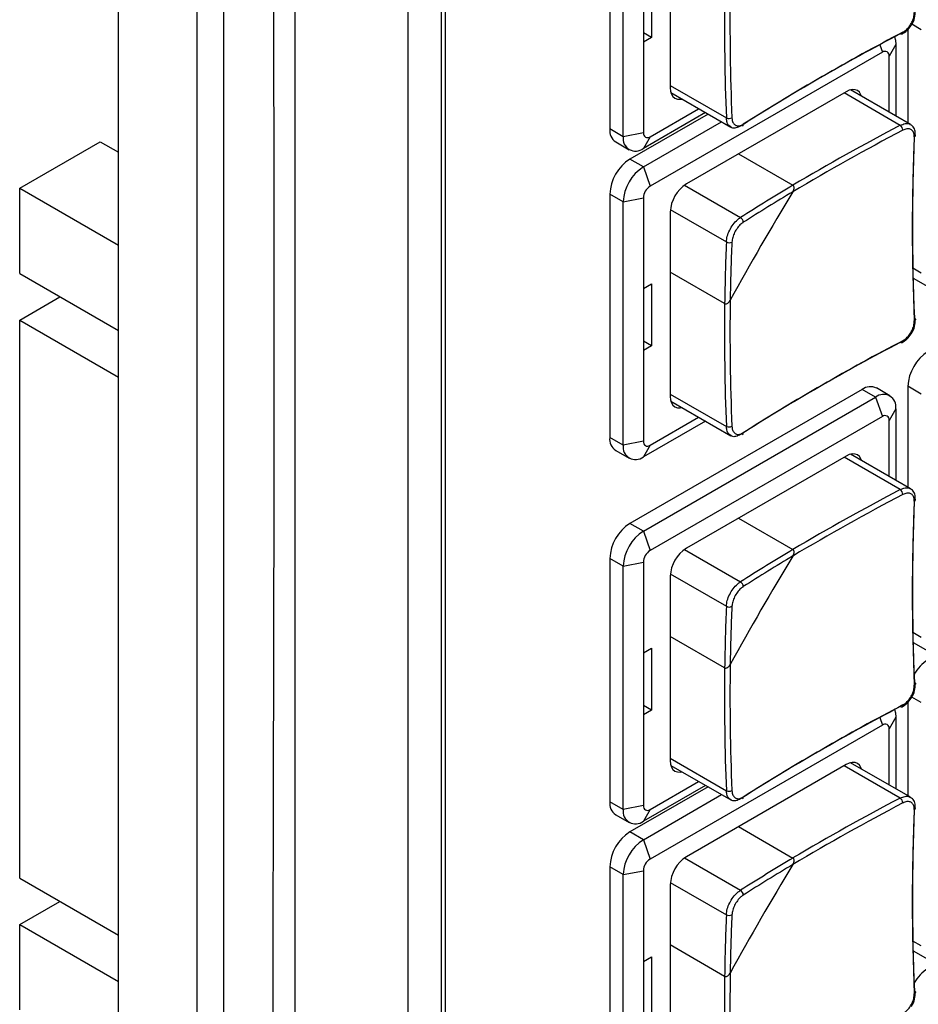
# Model space of a CAD drawing. Header units: millimetres. Extents: x 7146 to 9108, y -1574 to -663.
# Tile 255 of 256: x 8591 to 8639, y -1273 to -1221. Entities that reach past the tile are written whole.
import ezdxf

# ---------------------------------------------------------------- set-up
doc = ezdxf.new("R2010")
doc.units = ezdxf.units.MM
doc.header["$LTSCALE"] = 3

msp = doc.modelspace()

# ---------------------------------------------------------------- linework, layer by layer
at = {"linetype": 'Continuous', "lineweight": 30}
for p, q in [((8596.424, -1300.625), (8596.424, -1185.329)), ((8600.561, -1189.512), (8600.561, -1414.877)), ((8601.975, -1415.693), (8601.975, -1190.328)), ((8611.662, -1195.921), (8611.662, -1408.222)), ((8613.43, -1197.934), (8613.43, -1404.169)), ((8613.634, -1198.051), (8613.634, -1401.367)), ((8622.304, -1214.152), (8622.304, -1226.972)), ((8623.012, -1227.38), (8623.012, -1214.561)), ((8625.486, -1215.092), (8625.486, -1224.808)), ((8624.072, -1219.133), (8624.072, -1222.399)), ((8624.496, -1218.888), (8624.496, -1222.155)), ((8624.496, -1222.155), (8624.072, -1221.91)), ((8638.002, -1221.728), (8638.002, -1226.659)), ((8638.709, -1221.748), (8638.208, -1221.458)), ((8624.496, -1222.155), (8624.072, -1222.399)), ((8624.072, -1222.399), (8624.072, -1227.176)), ((8636.659, -1222.931), (8624.426, -1229.993)), ((8636.522, -1222.536), (8636.659, -1222.931)), ((8637.366, -1222.523), (8637.012, -1223.136)), ((8637.366, -1222.523), (8637.366, -1226.291)), ((8637.012, -1226.087), (8637.012, -1223.136)), ((8625.486, -1224.686), (8628.444, -1226.393)), ((8634.749, -1225.013), (8626.335, -1229.871)), ((8638.137, -1226.737), (8634.984, -1224.916)), ((8625.519, -1225.06), (8628.673, -1226.881)), ((8637.601, -1226.782), (8634.643, -1225.075)), ((8624.426, -1227.38), (8626.982, -1225.905)), ((8627.477, -1226.19), (8623.365, -1228.564)), ((8627.336, -1226.109), (8624.072, -1227.993)), ((8624.072, -1228.973), (8628.184, -1226.599)), ((8623.012, -1227.38), (8622.304, -1226.972)), ((8624.072, -1227.176), (8623.012, -1227.38)), ((8624.426, -1227.38), (8624.072, -1227.993)), ((8591.227, -1230.097), (8595.47, -1227.648)), ((8595.47, -1227.648), (8596.424, -1228.199)), ((8622.615, -1227.659), (8623.322, -1228.067)), ((8624.072, -1228.973), (8623.365, -1228.564)), ((8629.086, -1228.283), (8631.952, -1229.937)), ((8624.072, -1228.973), (8624.426, -1229.993)), ((8591.227, -1230.097), (8596.424, -1233.097)), ((8591.227, -1234.588), (8591.227, -1230.097)), ((8626.235, -1229.936), (8629.186, -1231.64)), ((8623.012, -1230.81), (8622.304, -1230.402)), ((8622.304, -1230.402), (8622.304, -1243.221)), ((8623.012, -1230.81), (8624.072, -1230.606)), ((8624.072, -1230.606), (8624.072, -1235.382)), ((8623.012, -1243.629), (8623.012, -1230.81)), ((8625.492, -1231.222), (8628.444, -1232.926)), ((8625.486, -1231.341), (8625.486, -1241.058)), ((8638.709, -1234.567), (8638.264, -1234.31)), ((8591.227, -1234.588), (8596.424, -1237.588)), ((8628.352, -1236.172), (8625.486, -1234.517)), ((8638.313, -1234.846), (8639.02, -1235.254)), ((8624.072, -1235.382), (8624.496, -1235.137)), ((8624.072, -1235.382), (8624.072, -1238.649)), ((8624.496, -1235.137), (8624.496, -1238.404)), ((8591.227, -1237.038), (8593.349, -1235.813)), ((8591.227, -1266.433), (8591.227, -1237.038)), ((8591.227, -1237.038), (8596.424, -1240.038)), ((8624.496, -1238.404), (8624.072, -1238.159)), ((8624.496, -1238.404), (8624.072, -1238.649)), ((8624.072, -1238.649), (8624.072, -1243.425)), ((8638.709, -1240.936), (8638.002, -1240.528)), ((8638.002, -1240.528), (8638.002, -1245.847)), ((8635.598, -1240.691), (8623.365, -1247.753)), ((8624.072, -1248.161), (8636.305, -1241.099)), ((8625.486, -1240.935), (8628.444, -1242.642)), ((8636.305, -1241.099), (8635.598, -1240.691)), ((8636.305, -1241.099), (8636.659, -1242.12)), ((8637.055, -1241.025), (8636.348, -1240.617)), ((8625.519, -1241.309), (8628.673, -1243.13)), ((8636.659, -1242.12), (8624.426, -1249.182)), ((8624.426, -1243.63), (8626.982, -1242.154)), ((8637.366, -1241.712), (8637.012, -1242.324)), ((8637.366, -1241.712), (8637.366, -1245.48)), ((8627.336, -1242.358), (8624.072, -1244.242)), ((8637.012, -1245.276), (8637.012, -1242.324)), ((8623.012, -1243.629), (8622.304, -1243.221)), ((8624.072, -1243.425), (8623.012, -1243.629)), ((8624.426, -1243.63), (8624.072, -1244.242)), ((8622.615, -1243.908), (8623.322, -1244.316)), ((8634.749, -1244.202), (8626.335, -1249.06)), ((8638.137, -1245.925), (8634.984, -1244.105)), ((8637.601, -1245.971), (8634.643, -1244.263)), ((8624.072, -1248.161), (8623.365, -1247.753)), ((8629.086, -1247.472), (8631.952, -1249.126)), ((8624.072, -1248.161), (8624.426, -1249.182)), ((8626.235, -1249.124), (8629.186, -1250.828)), ((8623.012, -1249.998), (8622.304, -1249.59)), ((8622.304, -1249.59), (8622.304, -1262.41)), ((8623.012, -1249.998), (8624.072, -1249.794)), ((8624.072, -1249.794), (8624.072, -1254.571)), ((8623.012, -1262.818), (8623.012, -1249.998)), ((8625.492, -1250.41), (8628.444, -1252.114)), ((8625.486, -1250.529), (8625.486, -1260.246)), ((8638.709, -1253.756), (8638.264, -1253.499)), ((8628.352, -1255.361), (8625.486, -1253.706)), ((8638.313, -1254.035), (8639.02, -1254.443)), ((8624.072, -1254.571), (8624.496, -1254.326)), ((8624.072, -1254.571), (8624.072, -1257.837)), ((8624.496, -1254.326), (8624.496, -1257.592)), ((8638.002, -1257.166), (8638.002, -1262.096)), ((8638.709, -1257.186), (8638.208, -1256.896)), ((8624.496, -1257.592), (8624.072, -1257.347)), ((8624.496, -1257.592), (8624.072, -1257.837)), ((8624.072, -1257.837), (8624.072, -1262.614)), ((8636.522, -1257.974), (8636.659, -1258.369)), ((8637.366, -1257.961), (8637.012, -1258.573)), ((8637.366, -1257.961), (8637.366, -1261.729)), ((8636.659, -1258.369), (8624.426, -1265.431)), ((8637.012, -1261.525), (8637.012, -1258.573)), ((8625.486, -1260.124), (8628.444, -1261.831)), ((8625.519, -1260.498), (8628.673, -1262.319)), ((8634.749, -1260.451), (8626.335, -1265.309)), ((8637.601, -1262.22), (8634.643, -1260.512)), ((8638.137, -1262.175), (8634.984, -1260.354)), ((8624.426, -1262.818), (8626.982, -1261.342)), ((8627.477, -1261.628), (8623.365, -1264.002)), ((8627.336, -1261.547), (8624.072, -1263.431)), ((8624.072, -1264.411), (8628.184, -1262.037)), ((8623.012, -1262.818), (8622.304, -1262.41)), ((8624.072, -1262.614), (8623.012, -1262.818)), ((8624.426, -1262.818), (8624.072, -1263.431)), ((8622.615, -1263.097), (8623.322, -1263.505)), ((8629.086, -1263.721), (8631.952, -1265.375)), ((8624.072, -1264.411), (8623.365, -1264.002)), ((8624.072, -1264.411), (8624.426, -1265.431)), ((8626.235, -1265.374), (8629.186, -1267.077)), ((8623.012, -1266.248), (8622.304, -1265.839)), ((8622.304, -1265.839), (8622.304, -1278.659)), ((8591.227, -1266.433), (8596.424, -1269.434)), ((8623.012, -1266.248), (8624.072, -1266.044)), ((8623.012, -1279.067), (8623.012, -1266.248)), ((8624.072, -1266.044), (8624.072, -1270.82)), ((8625.486, -1266.779), (8625.486, -1276.495)), ((8625.492, -1266.66), (8628.444, -1268.363)), ((8591.227, -1268.883), (8593.349, -1267.658)), ((8591.227, -1273.374), (8591.227, -1268.883)), ((8591.227, -1268.883), (8596.424, -1271.883)), ((8628.352, -1271.61), (8625.486, -1269.955)), ((8638.709, -1270.005), (8638.264, -1269.748)), ((8624.072, -1270.82), (8624.496, -1270.575)), ((8624.496, -1270.575), (8624.496, -1273.842)), ((8638.313, -1270.284), (8639.02, -1270.692)), ((8624.072, -1270.82), (8624.072, -1274.086))]:
    msp.add_line(p, q, dxfattribs=at)
at = {"linetype": 'Continuous', "lineweight": 30, "flags": 128}
for points in [[(8605.717, -1192.489), (8605.717, -1192.489), (8605.717, -1194.122), (8605.717, -1200.655), (8605.717, -1226.785), (8605.716, -1331.304), (8605.716, -1369.843), (8605.717, -1407.687), (8605.717, -1416.542), (8605.717, -1416.542)], [(8637.735, -1221.877), (8637.734, -1221.91), (8637.727, -1221.938), (8637.715, -1221.96), (8637.699, -1221.975), (8637.678, -1221.984), (8637.654, -1221.985), (8637.628, -1221.978), (8637.601, -1221.964)], [(8637.295, -1222.125), (8637.345, -1222.296), (8637.366, -1222.523)], [(8625.486, -1224.808), (8625.503, -1224.99), (8625.551, -1225.146), (8625.629, -1225.27), (8625.735, -1225.358), (8625.863, -1225.405), (8626.01, -1225.411), (8626.1, -1225.396)], [(8635.565, -1225.252), (8635.533, -1225.166), (8635.455, -1225.042), (8635.349, -1224.954), (8635.221, -1224.906), (8635.074, -1224.9), (8634.915, -1224.937), (8634.749, -1225.013)], [(8638.343, -1236.928), (8638.369, -1236.944), (8638.388, -1236.963), (8638.399, -1236.984), (8638.402, -1237.007), (8638.397, -1237.029), (8638.383, -1237.05), (8638.363, -1237.07), (8638.335, -1237.087)], [(8637.735, -1238.127), (8637.734, -1238.159), (8637.727, -1238.187), (8637.715, -1238.209), (8637.699, -1238.225), (8637.678, -1238.233), (8637.654, -1238.234), (8637.628, -1238.227), (8637.601, -1238.214)], [(8625.486, -1241.058), (8625.503, -1241.239), (8625.551, -1241.395), (8625.629, -1241.519), (8625.735, -1241.607), (8625.863, -1241.655), (8626.01, -1241.66), (8626.1, -1241.645)], [(8635.565, -1244.44), (8635.533, -1244.354), (8635.455, -1244.23), (8635.349, -1244.143), (8635.221, -1244.095), (8635.074, -1244.089), (8634.915, -1244.125), (8634.749, -1244.202)], [(8638.343, -1256.116), (8638.369, -1256.133), (8638.388, -1256.152), (8638.399, -1256.173), (8638.402, -1256.195), (8638.397, -1256.218), (8638.383, -1256.239), (8638.363, -1256.259), (8638.335, -1256.276)], [(8637.29, -1257.55), (8637.345, -1257.734), (8637.366, -1257.961)], [(8637.735, -1257.315), (8637.734, -1257.348), (8637.727, -1257.375), (8637.715, -1257.398), (8637.699, -1257.413), (8637.678, -1257.422), (8637.654, -1257.423), (8637.628, -1257.416), (8637.601, -1257.402)], [(8625.486, -1260.246), (8625.503, -1260.428), (8625.551, -1260.584), (8625.629, -1260.708), (8625.735, -1260.796), (8625.863, -1260.843), (8626.01, -1260.849), (8626.1, -1260.833)], [(8635.565, -1260.689), (8635.533, -1260.604), (8635.455, -1260.479), (8635.349, -1260.392), (8635.221, -1260.344), (8635.074, -1260.338), (8634.915, -1260.374), (8634.749, -1260.451)], [(8638.343, -1272.365), (8638.369, -1272.382), (8638.388, -1272.401), (8638.399, -1272.422), (8638.402, -1272.444), (8638.397, -1272.467), (8638.383, -1272.488), (8638.363, -1272.508), (8638.335, -1272.525)]]:
    msp.add_lwpolyline(points, dxfattribs=at)
at = {"linetype": 'Continuous', "lineweight": 30}
for centre, radius, start, end in [((8746.857, -1221.48), 118.224, 179.15997, 182.37547), ((8746.912, -1221.481), 118.57, 179.24686, 182.37424), ((8691.234, -1324.252), 115.511, 117.59084, 122.40378), ((8691.171, -1324.478), 115.667, 117.59017, 122.40445), ((8636.797, -1223.101), 0.218, 350.7854, 129.2038), ((8628.577, -1226.104), 0.318, 245.3538, 299.6371), ((8623.018, -1227.063), 0.719, 172.7452, 235.9429), ((8629.235, -1226.745), 0.101, 305.6926, 10.4268), ((8692.544, -1331.782), 118.216, 117.62186, 120.83733), ((8692.572, -1331.829), 118.562, 117.62308, 120.75044), ((8637.417, -1227.042), 0.318, 0.3578, 54.6518), ((8623.658, -1227.485), 0.655, 170.786, 309.2035), ((8624.288, -1227.211), 0.218, 170.7847, 309.2053), ((8753.753, -1232.237), 115.52, 177.59353, 182.40647), ((8753.917, -1232.069), 115.676, 177.59286, 182.40714), ((8638.295, -1227.286), 0.108, 291.9282, 350.6318), ((8624.607, -1230.506), 2.305, 122.6055, 177.3945), ((8625.314, -1230.915), 2.305, 122.6055, 177.3945), ((8624.84, -1230.641), 0.768, 122.6049, 177.3951), ((8627.329, -1231.425), 1.844, 122.6056, 177.3945), ((8688.271, -1324.535), 110.093, 120.76752, 122.4576), ((8760.249, -1308.166), 150.093, 148.73979, 151.26021), ((8688.268, -1324.549), 109.814, 120.85649, 122.45763), ((8629.042, -1231.894), 0.292, 0.8356, 60.4124), ((8738.446, -1237.652), 110.103, 177.53972, 179.2298), ((8628.592, -1232.674), 0.292, 239.5936, 299.1585), ((8738.457, -1237.643), 109.824, 177.5397, 179.14082), ((8746.912, -1237.73), 118.57, 179.24686, 182.37425), ((8746.857, -1237.73), 118.224, 179.15997, 182.37547), ((8691.171, -1340.727), 115.667, 117.59017, 122.40445), ((8691.234, -1340.501), 115.511, 117.59084, 122.40378), ((8640.305, -1240.633), 2.305, 122.6055, 177.3945), ((8636.037, -1241.305), 0.754, 65.693, 125.6181), ((8636.719, -1241.607), 0.655, 350.786, 129.2037), ((8636.797, -1242.289), 0.218, 350.7857, 129.205), ((8628.577, -1242.353), 0.318, 245.3536, 299.6362), ((8629.233, -1242.994), 0.103, 306.4415, 9.6803), ((8622.995, -1243.322), 0.698, 171.6611, 237.027), ((8623.658, -1243.734), 0.655, 170.7858, 309.2035), ((8624.288, -1243.46), 0.218, 170.7844, 309.2049), ((8692.544, -1350.971), 118.216, 117.62186, 120.83733), ((8692.572, -1351.018), 118.562, 117.62308, 120.75044), ((8637.417, -1246.23), 0.318, 0.3588, 54.6503), ((8753.753, -1251.425), 115.52, 177.59353, 182.40647), ((8753.917, -1251.258), 115.676, 177.59286, 182.40714), ((8638.295, -1246.474), 0.108, 291.9309, 350.6332), ((8624.607, -1249.695), 2.305, 122.6053, 177.3945), ((8625.314, -1250.103), 2.305, 122.6053, 177.3945), ((8624.84, -1249.829), 0.768, 122.6044, 177.3952), ((8627.329, -1250.613), 1.844, 122.6056, 177.3944), ((8688.271, -1343.724), 110.093, 120.76752, 122.4576), ((8760.249, -1327.355), 150.093, 148.73979, 151.26021), ((8688.268, -1343.737), 109.814, 120.85649, 122.45763), ((8629.042, -1251.082), 0.292, 0.8366, 60.4108), ((8738.446, -1256.841), 110.103, 177.53972, 179.2298), ((8628.592, -1251.862), 0.292, 239.5941, 299.1567), ((8738.456, -1256.832), 109.823, 177.53969, 179.14083), ((8640.203, -1256.77), 2.156, 121.9295, 150.4676), ((8746.912, -1256.919), 118.57, 179.24686, 182.37425), ((8746.857, -1256.918), 118.224, 179.15998, 182.37546), ((8691.171, -1359.916), 115.667, 117.59017, 122.40445), ((8691.234, -1359.69), 115.511, 117.59084, 122.40378), ((8636.797, -1258.538), 0.218, 350.7865, 129.2027), ((8628.577, -1261.542), 0.318, 245.3556, 299.6342), ((8629.235, -1262.183), 0.101, 305.6932, 10.4262), ((8692.572, -1367.267), 118.562, 117.62308, 120.75044), ((8637.417, -1262.48), 0.318, 0.3583, 54.6508), ((8623.018, -1262.501), 0.719, 172.7451, 235.943), ((8623.658, -1262.923), 0.655, 170.786, 309.2037), ((8624.288, -1262.649), 0.218, 170.7859, 309.2034), ((8692.544, -1367.22), 118.216, 117.62186, 120.83733), ((8753.753, -1267.675), 115.52, 177.59353, 182.40647), ((8753.917, -1267.507), 115.676, 177.59286, 182.40714), ((8638.295, -1262.723), 0.108, 291.9247, 350.6352), ((8624.607, -1265.944), 2.305, 122.6053, 177.3945), ((8625.314, -1266.352), 2.305, 122.6053, 177.3945), ((8624.84, -1266.078), 0.768, 122.6055, 177.3945), ((8627.329, -1266.862), 1.844, 122.6054, 177.3946), ((8688.271, -1359.973), 110.093, 120.76752, 122.4576), ((8760.249, -1343.604), 150.093, 148.73979, 151.26021), ((8688.268, -1359.987), 109.814, 120.85649, 122.45763), ((8629.042, -1267.332), 0.292, 0.8361, 60.4113), ((8738.446, -1273.09), 110.104, 177.53972, 179.22979), ((8628.592, -1268.111), 0.292, 239.5945, 299.1587), ((8738.457, -1273.081), 109.824, 177.5397, 179.14083), ((8640.203, -1273.019), 2.156, 121.9301, 150.4675), ((8746.913, -1273.168), 118.571, 179.24686, 182.37424), ((8746.857, -1273.167), 118.224, 179.15997, 182.37547)]:
    msp.add_arc(centre, radius, start, end, dxfattribs=at)
for points, knots in [([(8604.556, -1417.083), (8604.592, -1416.311), (8604.663, -1414.765), (8604.554, -1411.535), (8604.685, -1399.489), (8604.44, -1349.085), (8604.53, -1286.055), (8604.675, -1228.36), (8604.531, -1207.971), (8604.665, -1200.646), (8604.828, -1196.293), (8604.646, -1193.241), (8604.556, -1191.717)], [0, 0, 0, 0, 0.010538, 0.021101, 0.042213, 0.171827, 0.690284, 0.88183, 0.940899, 0.960618, 0.980336, 1, 1, 1, 1]), ([(8637.735, -1221.877), (8637.782, -1221.849), (8637.899, -1221.779), (8638.072, -1221.601), (8638.225, -1221.357), (8638.324, -1221.088), (8638.332, -1220.921), (8638.335, -1220.838)], [0, 0, 0, 0, 0.1426501, 0.3567639, 0.5709948, 0.7855031, 1, 1, 1, 1]), ([(8638.176, -1221.51), (8638.183, -1221.501), (8638.273, -1221.391), (8638.375, -1221.115), (8638.392, -1220.873), (8638.401, -1220.752)], [0, 0, 0, 0, 0.040051, 0.520047, 1, 1, 1, 1]), ([(8637.693, -1221.973), (8637.783, -1221.919), (8637.968, -1221.808), (8638.106, -1221.611), (8638.176, -1221.51)], [0, 0, 0, 0, 0.486111, 1, 1, 1, 1]), ([(8628.679, -1226.869), (8628.64, -1226.846), (8628.542, -1226.789), (8628.465, -1226.612), (8628.45, -1226.456), (8628.444, -1226.393)], [0, 0, 0, 0, 0.285622, 0.714391, 1, 1, 1, 1]), ([(8628.734, -1226.381), (8628.739, -1226.432), (8628.752, -1226.559), (8628.829, -1226.715), (8628.965, -1226.813), (8629.141, -1226.826), (8629.27, -1226.76), (8629.334, -1226.727)], [0, 0, 0, 0, 0.14265, 0.356765, 0.570994, 0.785501, 1, 1, 1, 1]), ([(8629.186, -1226.822), (8629.107, -1226.861), (8628.947, -1226.939), (8628.769, -1226.942), (8628.697, -1226.883), (8628.679, -1226.869)], [0, 0, 0, 0, 0.428407, 0.856923, 1, 1, 1, 1]), ([(8637.601, -1226.782), (8637.686, -1226.746), (8637.857, -1226.675), (8638.043, -1226.676), (8638.113, -1226.734), (8638.13, -1226.748)], [0, 0, 0, 0, 0.429464, 0.859027, 1, 1, 1, 1]), ([(8638.335, -1227.386), (8638.334, -1227.337), (8638.332, -1227.216), (8638.264, -1227.065), (8638.129, -1226.969), (8637.946, -1226.951), (8637.805, -1227.01), (8637.735, -1227.04)], [0, 0, 0, 0, 0.14265, 0.356765, 0.570994, 0.785506, 1, 1, 1, 1]), ([(8638.397, -1227.303), (8638.394, -1227.209), (8638.389, -1227.027), (8638.281, -1226.828), (8638.17, -1226.769), (8638.13, -1226.748)], [0, 0, 0, 0, 0.406447, 0.790555, 1, 1, 1, 1]), ([(8631.946, -1230.279), (8631.966, -1230.239), (8632.001, -1230.171), (8632.015, -1230.073), (8632.005, -1230.005), (8631.983, -1229.96), (8631.961, -1229.944), (8631.952, -1229.937)], [0, 0, 0, 0, 0.3324892, 0.5761452, 0.7526754, 0.8915751, 1, 1, 1, 1]), ([(8631.946, -1230.279), (8631.966, -1230.239), (8632.001, -1230.171), (8632.015, -1230.073), (8632.005, -1230.005), (8631.983, -1229.96), (8631.961, -1229.944), (8631.952, -1229.937)], [0, 0, 0, 0, 0.3324892, 0.5761452, 0.7526754, 0.8915751, 1, 1, 1, 1]), ([(8628.444, -1232.926), (8628.455, -1232.826), (8628.477, -1232.628), (8628.609, -1232.299), (8628.796, -1231.997), (8629, -1231.77), (8629.133, -1231.677), (8629.186, -1231.64)], [0, 0, 0, 0, 0.214469, 0.428997, 0.643259, 0.857377, 1, 1, 1, 1]), ([(8629.334, -1231.889), (8629.292, -1231.92), (8629.185, -1231.996), (8629.021, -1232.179), (8628.87, -1232.424), (8628.763, -1232.689), (8628.744, -1232.849), (8628.734, -1232.929)], [0, 0, 0, 0, 0.14265, 0.356763, 0.570994, 0.785502, 1, 1, 1, 1]), ([(8628.352, -1236.172), (8628.362, -1236.176), (8628.383, -1236.186), (8628.429, -1236.186), (8628.492, -1236.164), (8628.569, -1236.107), (8628.619, -1236.043), (8628.642, -1236.001), (8628.645, -1235.996)], [0, 0, 0, 0, 0.0924061, 0.2218975, 0.3963049, 0.6379926, 0.9565294, 1, 1, 1, 1]), ([(8628.352, -1236.172), (8628.362, -1236.176), (8628.383, -1236.186), (8628.429, -1236.186), (8628.492, -1236.164), (8628.569, -1236.107), (8628.619, -1236.043), (8628.642, -1236.001), (8628.645, -1235.996)], [0, 0, 0, 0, 0.0924061, 0.2218975, 0.3963049, 0.6379926, 0.9565294, 1, 1, 1, 1]), ([(8637.735, -1238.127), (8637.782, -1238.099), (8637.899, -1238.028), (8638.072, -1237.85), (8638.225, -1237.606), (8638.324, -1237.337), (8638.332, -1237.171), (8638.335, -1237.087)], [0, 0, 0, 0, 0.14265, 0.356765, 0.570995, 0.785506, 1, 1, 1, 1]), ([(8638.176, -1237.759), (8638.183, -1237.751), (8638.273, -1237.64), (8638.375, -1237.364), (8638.392, -1237.122), (8638.401, -1237.001)], [0, 0, 0, 0, 0.040053, 0.520046, 1, 1, 1, 1]), ([(8637.693, -1238.222), (8637.783, -1238.168), (8637.968, -1238.057), (8638.106, -1237.86), (8638.176, -1237.759)], [0, 0, 0, 0, 0.486113, 1, 1, 1, 1]), ([(8628.679, -1243.118), (8628.64, -1243.095), (8628.542, -1243.038), (8628.465, -1242.861), (8628.45, -1242.705), (8628.444, -1242.642)], [0, 0, 0, 0, 0.285622, 0.714391, 1, 1, 1, 1]), ([(8628.734, -1242.63), (8628.739, -1242.681), (8628.752, -1242.808), (8628.829, -1242.964), (8628.965, -1243.062), (8629.141, -1243.075), (8629.27, -1243.009), (8629.334, -1242.976)], [0, 0, 0, 0, 0.14265, 0.356765, 0.570994, 0.7855, 1, 1, 1, 1]), ([(8629.186, -1243.071), (8629.107, -1243.11), (8628.947, -1243.188), (8628.769, -1243.191), (8628.697, -1243.133), (8628.679, -1243.118)], [0, 0, 0, 0, 0.428407, 0.856923, 1, 1, 1, 1]), ([(8637.601, -1245.971), (8637.686, -1245.935), (8637.857, -1245.864), (8638.043, -1245.865), (8638.113, -1245.922), (8638.13, -1245.936)], [0, 0, 0, 0, 0.429465, 0.85903, 1, 1, 1, 1]), ([(8638.335, -1246.575), (8638.334, -1246.526), (8638.332, -1246.404), (8638.264, -1246.254), (8638.129, -1246.157), (8637.946, -1246.14), (8637.805, -1246.199), (8637.735, -1246.228)], [0, 0, 0, 0, 0.14265, 0.356764, 0.570993, 0.785506, 1, 1, 1, 1]), ([(8638.397, -1246.492), (8638.394, -1246.398), (8638.389, -1246.216), (8638.281, -1246.017), (8638.17, -1245.957), (8638.13, -1245.936)], [0, 0, 0, 0, 0.406444, 0.790548, 1, 1, 1, 1]), ([(8631.946, -1249.468), (8631.966, -1249.428), (8632.001, -1249.359), (8632.015, -1249.262), (8632.005, -1249.194), (8631.983, -1249.149), (8631.961, -1249.133), (8631.952, -1249.126)], [0, 0, 0, 0, 0.332483, 0.5761393, 0.7526791, 0.891573, 1, 1, 1, 1]), ([(8631.946, -1249.468), (8631.966, -1249.428), (8632.001, -1249.359), (8632.015, -1249.262), (8632.005, -1249.194), (8631.983, -1249.149), (8631.961, -1249.133), (8631.952, -1249.126)], [0, 0, 0, 0, 0.332483, 0.5761393, 0.7526791, 0.891573, 1, 1, 1, 1]), ([(8628.444, -1252.114), (8628.455, -1252.015), (8628.477, -1251.816), (8628.609, -1251.488), (8628.796, -1251.185), (8629, -1250.959), (8629.133, -1250.866), (8629.186, -1250.828)], [0, 0, 0, 0, 0.214469, 0.428997, 0.643258, 0.857377, 1, 1, 1, 1]), ([(8629.334, -1251.078), (8629.292, -1251.108), (8629.185, -1251.184), (8629.021, -1251.368), (8628.87, -1251.613), (8628.763, -1251.878), (8628.744, -1252.038), (8628.734, -1252.117)], [0, 0, 0, 0, 0.14265, 0.356762, 0.570995, 0.7855, 1, 1, 1, 1]), ([(8628.352, -1255.361), (8628.362, -1255.365), (8628.383, -1255.375), (8628.429, -1255.375), (8628.492, -1255.353), (8628.569, -1255.296), (8628.619, -1255.232), (8628.642, -1255.19), (8628.645, -1255.185)], [0, 0, 0, 0, 0.0924069, 0.2219009, 0.3962993, 0.6379928, 0.9565294, 1, 1, 1, 1]), ([(8628.352, -1255.361), (8628.362, -1255.365), (8628.383, -1255.375), (8628.429, -1255.375), (8628.492, -1255.353), (8628.569, -1255.296), (8628.619, -1255.232), (8628.642, -1255.19), (8628.645, -1255.185)], [0, 0, 0, 0, 0.0924069, 0.2219009, 0.3962993, 0.6379928, 0.9565294, 1, 1, 1, 1]), ([(8637.735, -1257.315), (8637.782, -1257.287), (8637.899, -1257.217), (8638.072, -1257.039), (8638.225, -1256.795), (8638.324, -1256.526), (8638.332, -1256.359), (8638.335, -1256.276)], [0, 0, 0, 0, 0.142651, 0.356765, 0.570998, 0.785505, 1, 1, 1, 1]), ([(8638.176, -1256.948), (8638.183, -1256.939), (8638.273, -1256.829), (8638.375, -1256.553), (8638.392, -1256.311), (8638.401, -1256.19)], [0, 0, 0, 0, 0.040049, 0.520052, 1, 1, 1, 1]), ([(8637.693, -1257.411), (8637.783, -1257.357), (8637.968, -1257.246), (8638.106, -1257.049), (8638.176, -1256.948)], [0, 0, 0, 0, 0.48611, 1, 1, 1, 1]), ([(8628.679, -1262.307), (8628.64, -1262.284), (8628.542, -1262.227), (8628.465, -1262.05), (8628.45, -1261.894), (8628.444, -1261.831)], [0, 0, 0, 0, 0.285622, 0.714391, 1, 1, 1, 1]), ([(8628.734, -1261.818), (8628.739, -1261.869), (8628.752, -1261.997), (8628.829, -1262.153), (8628.965, -1262.251), (8629.141, -1262.264), (8629.27, -1262.198), (8629.334, -1262.165)], [0, 0, 0, 0, 0.142651, 0.356761, 0.570991, 0.7855, 1, 1, 1, 1]), ([(8629.186, -1262.26), (8629.107, -1262.299), (8628.947, -1262.377), (8628.769, -1262.379), (8628.697, -1262.321), (8628.679, -1262.307)], [0, 0, 0, 0, 0.428407, 0.856923, 1, 1, 1, 1]), ([(8637.601, -1262.22), (8637.686, -1262.184), (8637.857, -1262.113), (8638.043, -1262.114), (8638.113, -1262.171), (8638.13, -1262.186)], [0, 0, 0, 0, 0.429465, 0.85903, 1, 1, 1, 1]), ([(8638.397, -1262.741), (8638.394, -1262.647), (8638.389, -1262.465), (8638.281, -1262.266), (8638.17, -1262.207), (8638.13, -1262.186)], [0, 0, 0, 0, 0.406444, 0.790548, 1, 1, 1, 1]), ([(8638.335, -1262.824), (8638.334, -1262.775), (8638.332, -1262.654), (8638.264, -1262.503), (8638.129, -1262.406), (8637.946, -1262.389), (8637.805, -1262.448), (8637.735, -1262.478)], [0, 0, 0, 0, 0.14265, 0.356766, 0.570991, 0.785505, 1, 1, 1, 1]), ([(8631.946, -1265.717), (8631.966, -1265.677), (8632.001, -1265.609), (8632.015, -1265.511), (8632.005, -1265.443), (8631.983, -1265.398), (8631.961, -1265.382), (8631.952, -1265.375)], [0, 0, 0, 0, 0.332481, 0.576147, 0.752677, 0.891576, 1, 1, 1, 1]), ([(8631.946, -1265.717), (8631.966, -1265.677), (8632.001, -1265.609), (8632.015, -1265.511), (8632.005, -1265.443), (8631.983, -1265.398), (8631.961, -1265.382), (8631.952, -1265.375)], [0, 0, 0, 0, 0.332481, 0.576147, 0.752677, 0.891576, 1, 1, 1, 1]), ([(8628.444, -1268.363), (8628.455, -1268.264), (8628.477, -1268.066), (8628.609, -1267.737), (8628.796, -1267.435), (8629, -1267.208), (8629.133, -1267.115), (8629.186, -1267.077)], [0, 0, 0, 0, 0.214469, 0.428997, 0.643258, 0.857377, 1, 1, 1, 1]), ([(8629.334, -1267.327), (8629.292, -1267.358), (8629.185, -1267.434), (8629.021, -1267.617), (8628.87, -1267.862), (8628.763, -1268.127), (8628.744, -1268.287), (8628.734, -1268.367)], [0, 0, 0, 0, 0.142651, 0.356764, 0.570998, 0.785504, 1, 1, 1, 1]), ([(8628.352, -1271.61), (8628.362, -1271.614), (8628.383, -1271.624), (8628.429, -1271.624), (8628.492, -1271.602), (8628.569, -1271.545), (8628.619, -1271.481), (8628.642, -1271.439), (8628.645, -1271.434)], [0, 0, 0, 0, 0.092405, 0.2219, 0.396298, 0.637992, 0.956529, 1, 1, 1, 1]), ([(8628.352, -1271.61), (8628.362, -1271.614), (8628.383, -1271.624), (8628.429, -1271.624), (8628.492, -1271.602), (8628.569, -1271.545), (8628.619, -1271.481), (8628.642, -1271.439), (8628.645, -1271.434)], [0, 0, 0, 0, 0.092405, 0.2219, 0.396298, 0.637992, 0.956529, 1, 1, 1, 1]), ([(8637.735, -1273.564), (8637.782, -1273.536), (8637.899, -1273.466), (8638.072, -1273.288), (8638.225, -1273.044), (8638.324, -1272.775), (8638.332, -1272.608), (8638.335, -1272.525)], [0, 0, 0, 0, 0.14265, 0.356763, 0.570995, 0.785501, 1, 1, 1, 1]), ([(8638.176, -1273.197), (8638.183, -1273.188), (8638.273, -1273.078), (8638.375, -1272.802), (8638.392, -1272.56), (8638.401, -1272.439)], [0, 0, 0, 0, 0.040049, 0.520047, 1, 1, 1, 1])]:
    msp.add_open_spline(points, degree=3, knots=knots, dxfattribs=at)

doc.saveas('drawing.dxf')
